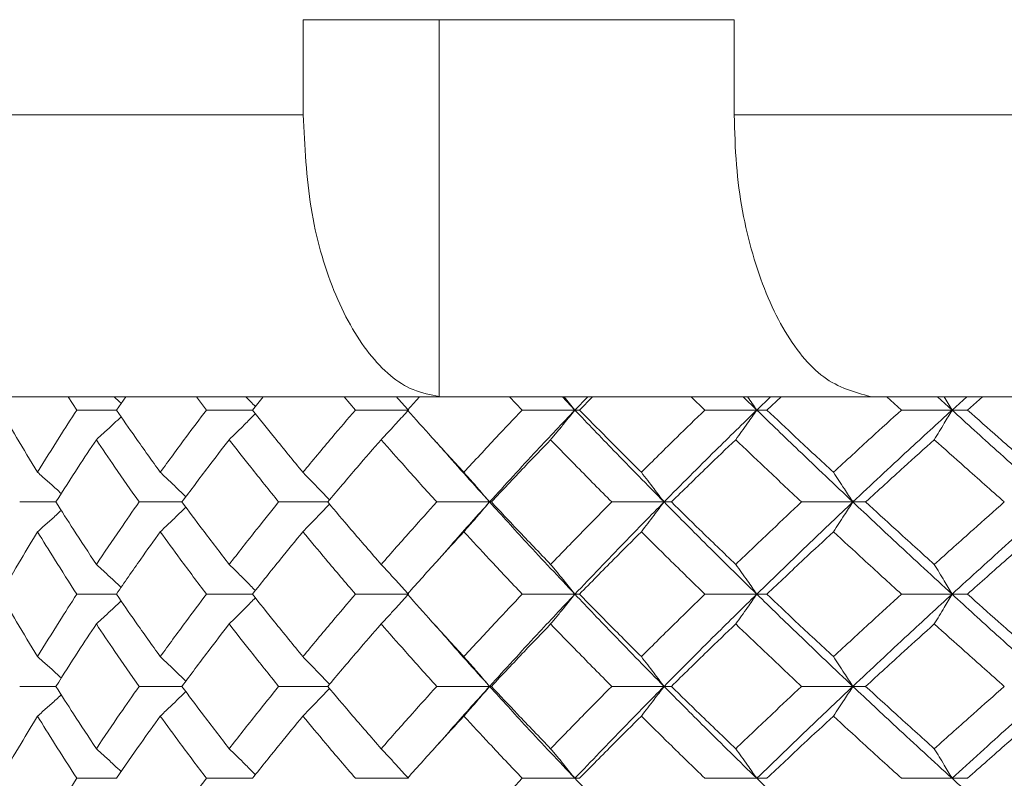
# Model space of a CAD drawing. Header units: inches. Extents: x -3.6 to 22.2, y -7.8 to 16.7.
# Tile 28 of 127: x -1.791 to -1.139, y 1.848 to 2.351. Entities that reach past the tile are written whole.
import ezdxf

# ---------------------------------------------------------------- set-up
doc = ezdxf.new("R2010")
doc.units = ezdxf.units.IN
doc.header["$MEASUREMENT"] = 0

msp = doc.modelspace()

# ---------------------------------------------------------------- linework, layer by layer
at = {"color": 7, "linetype": 'Continuous', "lineweight": 15}
for p, q in [((-1.31776, 2.35065), (-1.60355, 2.35065)), ((-1.60355, 2.35065), (-1.60355, 2.28765)), ((-1.51332, 2.35065), (-1.51332, 2.10079)), ((-1.31776, 2.35065), (-1.31776, 2.28765)), ((-2.42589, 2.28765), (-1.60355, 2.28765)), ((-1.31776, 2.28765), (0.32691, 2.28765)), ((-1.50954, 2.10065), (-2.23815, 2.10065)), ((-1.75361, 2.09183), (-1.75926, 2.10065)), ((-1.72735, 2.09183), (-1.72118, 2.10065)), ((-1.66766, 2.09183), (-1.67429, 2.10065)), ((-1.63715, 2.09183), (-1.63005, 2.10065)), ((-1.56887, 2.09183), (-1.5764, 2.10065)), ((-1.53444, 2.09183), (-1.52647, 2.10065)), ((-1.51332, 2.10079), (-1.50954, 2.10065)), ((-1.50954, 2.10065), (-1.22403, 2.10065)), ((-1.45831, 2.09183), (-1.46667, 2.10065)), ((-1.42339, 2.09183), (-1.43169, 2.10065)), ((-1.42339, 2.09183), (-1.41488, 2.10065)), ((-1.42034, 2.09183), (-1.41161, 2.10065)), ((-1.33721, 2.09183), (-1.34629, 2.10065)), ((-1.30279, 2.09183), (-1.3118, 2.10065)), ((-1.30279, 2.09183), (-1.29361, 2.10065)), ((-1.29612, 2.09183), (-1.2867, 2.10065)), ((-1.22403, 2.10065), (-1.22753, 2.10079)), ((0.23318, 2.10065), (-1.22403, 2.10065)), ((-1.20689, 2.09183), (-1.2166, 2.10065)), ((-1.17336, 2.09183), (-1.18297, 2.10065)), ((-1.17336, 2.09183), (-1.16359, 2.10065)), ((-1.16312, 2.09183), (-1.15313, 2.10065)), ((-1.72735, 2.09183), (-1.75361, 2.09183)), ((-1.63715, 2.09183), (-1.66766, 2.09183)), ((-1.53381, 2.09183), (-1.56887, 2.09183)), ((-1.42339, 2.09183), (-1.45831, 2.09183)), ((-1.42339, 2.09183), (-1.42034, 2.09183)), ((-1.30279, 2.09183), (-1.33721, 2.09183)), ((-1.30279, 2.09183), (-1.29612, 2.09183)), ((-1.17336, 2.09183), (-1.20689, 2.09183)), ((-1.17336, 2.09183), (-1.16312, 2.09183)), ((-1.76744, 2.03087), (-1.79146, 2.03087)), ((-1.68388, 2.03087), (-1.7123, 2.03087)), ((-1.58729, 2.03087), (-1.6198, 2.03087)), ((-1.47995, 2.03087), (-1.51499, 2.03087)), ((-1.47995, 2.03087), (-1.47874, 2.03087)), ((-1.36428, 2.03087), (-1.399, 2.03087)), ((-1.36428, 2.03087), (-1.35941, 2.03087)), ((-1.23909, 2.03087), (-1.27312, 2.03087)), ((-1.23909, 2.03087), (-1.23063, 2.03087)), ((-1.51659, 1.98964), (-1.51662, 1.98964)), ((-1.72735, 1.96975), (-1.75361, 1.96975)), ((-1.63715, 1.96975), (-1.66766, 1.96975)), ((-1.53381, 1.96975), (-1.56887, 1.96975)), ((-1.42339, 1.96975), (-1.45831, 1.96975)), ((-1.42339, 1.96975), (-1.42034, 1.96975)), ((-1.30279, 1.96975), (-1.33721, 1.96975)), ((-1.30279, 1.96975), (-1.29612, 1.96975)), ((-1.17336, 1.96975), (-1.20689, 1.96975)), ((-1.17336, 1.96975), (-1.16312, 1.96975)), ((-1.76744, 1.90862), (-1.79146, 1.90862)), ((-1.68388, 1.90862), (-1.7123, 1.90862)), ((-1.58729, 1.90862), (-1.6198, 1.90862)), ((-1.47995, 1.90862), (-1.51499, 1.90862)), ((-1.47995, 1.90862), (-1.47874, 1.90862)), ((-1.36428, 1.90862), (-1.399, 1.90862)), ((-1.36428, 1.90862), (-1.35941, 1.90862)), ((-1.23909, 1.90862), (-1.27312, 1.90862)), ((-1.23909, 1.90862), (-1.23063, 1.90862)), ((-1.51659, 1.86747), (-1.51662, 1.86747)), ((-1.72735, 1.84767), (-1.75361, 1.84767)), ((-1.63715, 1.84767), (-1.66766, 1.84767)), ((-1.53381, 1.84767), (-1.56887, 1.84767)), ((-1.42339, 1.84767), (-1.45831, 1.84767)), ((-1.42339, 1.84767), (-1.42034, 1.84767)), ((-1.30279, 1.84767), (-1.33721, 1.84767)), ((-1.30279, 1.84767), (-1.29612, 1.84767)), ((-1.17336, 1.84767), (-1.20689, 1.84767)), ((-1.17336, 1.84767), (-1.16312, 1.84767))]:
    msp.add_line(p, q, dxfattribs=at)
for points, knots in [([(-1.60355, 2.28765), (-1.60252, 2.26668), (-1.60045, 2.22476), (-1.58437, 2.16886), (-1.56068, 2.12654), (-1.53541, 2.10496), (-1.51913, 2.10189), (-1.51332, 2.10079)], [0, 0, 0, 0, 0.2190539, 0.4381235, 0.6575299, 0.8777059, 1, 1, 1, 1]), ([(-1.22753, 2.10079), (-1.23806, 2.10368), (-1.25914, 2.10947), (-1.28668, 2.14405), (-1.30697, 2.19335), (-1.31659, 2.24438), (-1.31746, 2.27649), (-1.31776, 2.28765)], [0, 0, 0, 0, 0.221192, 0.442436, 0.66314, 0.882991, 1, 1, 1, 1]), ([(-1.72886, 2.10065), (-1.72882, 2.10061), (-1.72727, 2.09918), (-1.72573, 2.09773), (-1.72422, 2.0963)], [0, 0, 0, 0, 0.021854, 1, 1, 1, 1]), ([(-1.6416, 2.10065), (-1.64157, 2.10061), (-1.63943, 2.09849), (-1.63731, 2.09634), (-1.63523, 2.09421)], [0, 0, 0, 0, 0.014758, 1, 1, 1, 1]), ([(-1.54179, 2.10065), (-1.54176, 2.10061), (-1.53908, 2.09771), (-1.53643, 2.09475), (-1.53381, 2.09183)], [0, 0, 0, 0, 0.010766, 1, 1, 1, 1]), ([(-1.43052, 2.10065), (-1.43049, 2.10061), (-1.4281, 2.09771), (-1.42573, 2.09475), (-1.42339, 2.09183)], [0, 0, 0, 0, 0.010766, 1, 1, 1, 1]), ([(-1.309, 2.10065), (-1.30898, 2.10061), (-1.30689, 2.09771), (-1.30483, 2.09475), (-1.30279, 2.09183)], [0, 0, 0, 0, 0.010766, 1, 1, 1, 1]), ([(-1.17857, 2.10065), (-1.17855, 2.10061), (-1.1768, 2.09771), (-1.17507, 2.09475), (-1.17336, 2.09183)], [0, 0, 0, 0, 0.010766, 1, 1, 1, 1]), ([(-1.77964, 2.05056), (-1.7843, 2.05827), (-1.79263, 2.07204), (-1.80056, 2.08578), (-1.80405, 2.09183)], [0, 0, 0, 0, 0.560339, 1, 1, 1, 1]), ([(-1.77964, 2.05056), (-1.77488, 2.05827), (-1.7664, 2.07204), (-1.75751, 2.08578), (-1.75361, 2.09183)], [0, 0, 0, 0, 0.560339, 1, 1, 1, 1]), ([(-1.69826, 2.05056), (-1.70379, 2.05827), (-1.71367, 2.07204), (-1.72317, 2.08578), (-1.72735, 2.09183)], [0, 0, 0, 0, 0.560339, 1, 1, 1, 1]), ([(-1.69826, 2.05056), (-1.69265, 2.05827), (-1.68263, 2.07204), (-1.67223, 2.08578), (-1.66766, 2.09183)], [0, 0, 0, 0, 0.560339, 1, 1, 1, 1]), ([(-1.65257, 2.07219), (-1.65072, 2.074), (-1.64702, 2.0776), (-1.64124, 2.08334), (-1.63732, 2.08731), (-1.63523, 2.08943)], [0, 0, 0, 0, 0.317535, 0.635069, 1, 1, 1, 1]), ([(-1.6037, 2.05056), (-1.61004, 2.05827), (-1.62136, 2.07204), (-1.63232, 2.08578), (-1.63715, 2.09183)], [0, 0, 0, 0, 0.560339, 1, 1, 1, 1]), ([(-1.6037, 2.05056), (-1.59729, 2.05827), (-1.58585, 2.07204), (-1.57405, 2.08578), (-1.56887, 2.09183)], [0, 0, 0, 0, 0.560339, 1, 1, 1, 1]), ([(-1.5518, 2.07219), (-1.55012, 2.074), (-1.54674, 2.0776), (-1.54073, 2.08413), (-1.53644, 2.0889), (-1.53381, 2.09183)], [0, 0, 0, 0, 0.279168, 0.558336, 1, 1, 1, 1]), ([(-1.49701, 2.05056), (-1.50408, 2.05827), (-1.51671, 2.07204), (-1.52902, 2.08578), (-1.53444, 2.09183)], [0, 0, 0, 0, 0.560339, 1, 1, 1, 1]), ([(-1.49701, 2.05056), (-1.48986, 2.05827), (-1.47712, 2.07204), (-1.46406, 2.08578), (-1.45831, 2.09183)], [0, 0, 0, 0, 0.560339, 1, 1, 1, 1]), ([(-1.47995, 2.03087), (-1.46956, 2.04227), (-1.45104, 2.0626), (-1.43183, 2.0829), (-1.42339, 2.09183)], [0, 0, 0, 0, 0.560458, 1, 1, 1, 1]), ([(-1.43946, 2.07219), (-1.43796, 2.074), (-1.43494, 2.0776), (-1.42957, 2.08413), (-1.42574, 2.0889), (-1.42339, 2.09183)], [0, 0, 0, 0, 0.279168, 0.558336, 1, 1, 1, 1]), ([(-1.36428, 2.03087), (-1.37548, 2.04227), (-1.39547, 2.0626), (-1.41486, 2.0829), (-1.42339, 2.09183)], [0, 0, 0, 0, 0.560458, 1, 1, 1, 1]), ([(-1.37933, 2.05056), (-1.38707, 2.05827), (-1.40087, 2.07204), (-1.4144, 2.08578), (-1.42034, 2.09183)], [0, 0, 0, 0, 0.560339, 1, 1, 1, 1]), ([(-1.37933, 2.05056), (-1.37154, 2.05827), (-1.35764, 2.07204), (-1.34345, 2.08578), (-1.33721, 2.09183)], [0, 0, 0, 0, 0.560339, 1, 1, 1, 1]), ([(-1.36428, 2.03087), (-1.35296, 2.04227), (-1.33275, 2.0626), (-1.31194, 2.0829), (-1.30279, 2.09183)], [0, 0, 0, 0, 0.560458, 1, 1, 1, 1]), ([(-1.31678, 2.07219), (-1.31547, 2.074), (-1.31285, 2.0776), (-1.30818, 2.08413), (-1.30484, 2.0889), (-1.30279, 2.09183)], [0, 0, 0, 0, 0.279168, 0.558336, 1, 1, 1, 1]), ([(-1.23909, 2.03087), (-1.25113, 2.04227), (-1.27261, 2.0626), (-1.29358, 2.0829), (-1.30279, 2.09183)], [0, 0, 0, 0, 0.560458, 1, 1, 1, 1]), ([(-1.25198, 2.05056), (-1.26028, 2.05827), (-1.27511, 2.07204), (-1.2897, 2.08578), (-1.29612, 2.09183)], [0, 0, 0, 0, 0.560339, 1, 1, 1, 1]), ([(-1.25198, 2.05056), (-1.24362, 2.05827), (-1.22871, 2.07204), (-1.21355, 2.08578), (-1.20689, 2.09183)], [0, 0, 0, 0, 0.560339, 1, 1, 1, 1]), ([(-1.23909, 2.03087), (-1.22695, 2.04227), (-1.20528, 2.0626), (-1.1831, 2.0829), (-1.17336, 2.09183)], [0, 0, 0, 0, 0.560458, 1, 1, 1, 1]), ([(-1.1851, 2.07219), (-1.184, 2.074), (-1.1818, 2.0776), (-1.17787, 2.08413), (-1.17507, 2.0889), (-1.17336, 2.09183)], [0, 0, 0, 0, 0.2791678, 0.5583356, 1, 1, 1, 1]), ([(-1.10576, 2.03087), (-1.1185, 2.04227), (-1.14123, 2.0626), (-1.16355, 2.0829), (-1.17336, 2.09183)], [0, 0, 0, 0, 0.560458, 1, 1, 1, 1]), ([(-1.11633, 2.05056), (-1.12512, 2.05827), (-1.14081, 2.07204), (-1.1563, 2.08578), (-1.16312, 2.09183)], [0, 0, 0, 0, 0.560339, 1, 1, 1, 1]), ([(-1.74065, 2.07219), (-1.73867, 2.074), (-1.73469, 2.07761), (-1.72921, 2.08265), (-1.72574, 2.08592), (-1.72423, 2.08734)], [0, 0, 0, 0, 0.360977, 0.721953, 1, 1, 1, 1]), ([(-1.76744, 2.03087), (-1.76255, 2.03859), (-1.75381, 2.05237), (-1.74467, 2.06614), (-1.74065, 2.07219)], [0, 0, 0, 0, 0.560274, 1, 1, 1, 1]), ([(-1.7123, 2.03087), (-1.7177, 2.03859), (-1.72733, 2.05237), (-1.73659, 2.06614), (-1.74065, 2.07219)], [0, 0, 0, 0, 0.5602736, 1, 1, 1, 1]), ([(-1.68388, 2.03087), (-1.67813, 2.03859), (-1.66787, 2.05237), (-1.65724, 2.06614), (-1.65257, 2.07219)], [0, 0, 0, 0, 0.560274, 1, 1, 1, 1]), ([(-1.6198, 2.03087), (-1.62602, 2.03859), (-1.63711, 2.05237), (-1.64785, 2.06614), (-1.65257, 2.07219)], [0, 0, 0, 0, 0.5602736, 1, 1, 1, 1]), ([(-1.58729, 2.03087), (-1.58075, 2.03859), (-1.56909, 2.05237), (-1.55708, 2.06614), (-1.5518, 2.07219)], [0, 0, 0, 0, 0.5602736, 1, 1, 1, 1]), ([(-1.51499, 2.03087), (-1.52195, 2.03859), (-1.53437, 2.05237), (-1.54648, 2.06614), (-1.5518, 2.07219)], [0, 0, 0, 0, 0.560274, 1, 1, 1, 1]), ([(-1.47995, 2.03087), (-1.49023, 2.04227), (-1.5025, 2.05588), (-1.51431, 2.06946), (-1.51623, 2.07166)], [0, 0, 0, 0, 0.837764, 1, 1, 1, 1]), ([(-1.47874, 2.03087), (-1.47149, 2.03859), (-1.45855, 2.05237), (-1.44529, 2.06614), (-1.43946, 2.07219)], [0, 0, 0, 0, 0.560274, 1, 1, 1, 1]), ([(-1.399, 2.03087), (-1.40663, 2.03859), (-1.42026, 2.05237), (-1.4336, 2.06614), (-1.43946, 2.07219)], [0, 0, 0, 0, 0.560274, 1, 1, 1, 1]), ([(-1.35941, 2.03087), (-1.35153, 2.03859), (-1.33745, 2.05237), (-1.32309, 2.06614), (-1.31678, 2.07219)], [0, 0, 0, 0, 0.560274, 1, 1, 1, 1]), ([(-1.27312, 2.03087), (-1.28134, 2.03859), (-1.29601, 2.05237), (-1.31044, 2.06614), (-1.31678, 2.07219)], [0, 0, 0, 0, 0.560274, 1, 1, 1, 1]), ([(-1.23063, 2.03087), (-1.22219, 2.03859), (-1.20712, 2.05237), (-1.19183, 2.06614), (-1.1851, 2.07219)], [0, 0, 0, 0, 0.560274, 1, 1, 1, 1]), ([(-1.13871, 2.03087), (-1.14743, 2.03859), (-1.16299, 2.05237), (-1.17835, 2.06614), (-1.1851, 2.07219)], [0, 0, 0, 0, 0.560274, 1, 1, 1, 1]), ([(-1.77964, 2.05056), (-1.77759, 2.04875), (-1.77349, 2.04514), (-1.76823, 2.04044), (-1.76504, 2.03752), (-1.76387, 2.03645)], [0, 0, 0, 0, 0.387792, 0.775584, 1, 1, 1, 1]), ([(-1.69826, 2.05056), (-1.69634, 2.04875), (-1.6925, 2.04514), (-1.68684, 2.03973), (-1.68313, 2.03609), (-1.6813, 2.03431)], [0, 0, 0, 0, 0.337228, 0.674456, 1, 1, 1, 1]), ([(-1.6037, 2.05056), (-1.60193, 2.04875), (-1.5984, 2.04514), (-1.59253, 2.03905), (-1.58845, 2.03472), (-1.58612, 2.03224)], [0, 0, 0, 0, 0.299514, 0.599028, 1, 1, 1, 1]), ([(-1.49701, 2.05056), (-1.49541, 2.04875), (-1.49221, 2.04514), (-1.48651, 2.0386), (-1.48244, 2.03381), (-1.47995, 2.03087)], [0, 0, 0, 0, 0.2788696, 0.5577393, 1, 1, 1, 1]), ([(-1.37933, 2.05056), (-1.37792, 2.04875), (-1.3751, 2.04514), (-1.37008, 2.0386), (-1.36648, 2.03381), (-1.36428, 2.03087)], [0, 0, 0, 0, 0.27887, 0.557739, 1, 1, 1, 1]), ([(-1.25198, 2.05056), (-1.25077, 2.04875), (-1.24836, 2.04514), (-1.24405, 2.0386), (-1.24098, 2.03381), (-1.23909, 2.03087)], [0, 0, 0, 0, 0.27887, 0.557739, 1, 1, 1, 1]), ([(-1.74065, 1.98947), (-1.74576, 1.9972), (-1.75488, 2.01101), (-1.7636, 2.0248), (-1.76744, 2.03087)], [0, 0, 0, 0, 0.560136, 1, 1, 1, 1]), ([(-1.74065, 1.98947), (-1.73546, 1.9972), (-1.7262, 2.01101), (-1.71655, 2.0248), (-1.7123, 2.03087)], [0, 0, 0, 0, 0.560136, 1, 1, 1, 1]), ([(-1.65257, 1.98947), (-1.65851, 1.9972), (-1.66912, 2.01101), (-1.67937, 2.0248), (-1.68388, 2.03087)], [0, 0, 0, 0, 0.560136, 1, 1, 1, 1]), ([(-1.65257, 1.98947), (-1.64655, 1.9972), (-1.6358, 2.01101), (-1.62469, 2.0248), (-1.6198, 2.03087)], [0, 0, 0, 0, 0.560136, 1, 1, 1, 1]), ([(-1.5518, 1.98947), (-1.55852, 1.9972), (-1.57051, 2.01101), (-1.58216, 2.0248), (-1.58729, 2.03087)], [0, 0, 0, 0, 0.560136, 1, 1, 1, 1]), ([(-1.5518, 1.98947), (-1.54502, 1.9972), (-1.5329, 2.01101), (-1.52046, 2.0248), (-1.51499, 2.03087)], [0, 0, 0, 0, 0.560136, 1, 1, 1, 1]), ([(-1.51619, 1.98998), (-1.51214, 1.99465), (-1.50032, 2.00828), (-1.48803, 2.02191), (-1.47995, 2.03087)], [0, 0, 0, 0, 0.342589, 1, 1, 1, 1]), ([(-1.49701, 2.01116), (-1.49541, 2.01297), (-1.49221, 2.01659), (-1.48652, 2.02314), (-1.48245, 2.02793), (-1.47995, 2.03087)], [0, 0, 0, 0, 0.278775, 0.557551, 1, 1, 1, 1]), ([(-1.42339, 1.96975), (-1.43412, 1.98116), (-1.45329, 2.00154), (-1.4718, 2.02191), (-1.47995, 2.03087)], [0, 0, 0, 0, 0.560155, 1, 1, 1, 1]), ([(-1.43946, 1.98947), (-1.44688, 1.9972), (-1.46011, 2.01101), (-1.47305, 2.0248), (-1.47874, 2.03087)], [0, 0, 0, 0, 0.560136, 1, 1, 1, 1]), ([(-1.43946, 1.98947), (-1.43199, 1.9972), (-1.41864, 2.01101), (-1.405, 2.0248), (-1.399, 2.03087)], [0, 0, 0, 0, 0.560136, 1, 1, 1, 1]), ([(-1.42339, 1.96975), (-1.41252, 1.98116), (-1.39312, 2.00154), (-1.37309, 2.02191), (-1.36428, 2.03087)], [0, 0, 0, 0, 0.560155, 1, 1, 1, 1]), ([(-1.37933, 2.01116), (-1.37792, 2.01297), (-1.3751, 2.01659), (-1.37008, 2.02314), (-1.36649, 2.02793), (-1.36428, 2.03087)], [0, 0, 0, 0, 0.278775, 0.557551, 1, 1, 1, 1]), ([(-1.30279, 1.96975), (-1.31443, 1.98116), (-1.3352, 2.00154), (-1.3554, 2.02191), (-1.36428, 2.03087)], [0, 0, 0, 0, 0.560155, 1, 1, 1, 1]), ([(-1.31678, 1.98947), (-1.32481, 1.9972), (-1.33915, 2.01101), (-1.35322, 2.0248), (-1.35941, 2.03087)], [0, 0, 0, 0, 0.560136, 1, 1, 1, 1]), ([(-1.31678, 1.98947), (-1.3087, 1.9972), (-1.29427, 2.01101), (-1.27958, 2.0248), (-1.27312, 2.03087)], [0, 0, 0, 0, 0.560136, 1, 1, 1, 1]), ([(-1.30279, 1.96975), (-1.29105, 1.98116), (-1.27007, 2.00154), (-1.24856, 2.02191), (-1.23909, 2.03087)], [0, 0, 0, 0, 0.5601553, 1, 1, 1, 1]), ([(-1.25198, 2.01116), (-1.25077, 2.01297), (-1.24836, 2.01659), (-1.24406, 2.02314), (-1.24098, 2.02793), (-1.23909, 2.03087)], [0, 0, 0, 0, 0.2787754, 0.5575509, 1, 1, 1, 1]), ([(-1.17336, 1.96975), (-1.18576, 1.98116), (-1.2079, 2.00154), (-1.22957, 2.02191), (-1.23909, 2.03087)], [0, 0, 0, 0, 0.560155, 1, 1, 1, 1]), ([(-1.1851, 1.98947), (-1.19366, 1.9972), (-1.20894, 2.01101), (-1.224, 2.0248), (-1.23063, 2.03087)], [0, 0, 0, 0, 0.560136, 1, 1, 1, 1]), ([(-1.1851, 1.98947), (-1.1765, 1.9972), (-1.16114, 2.01101), (-1.14556, 2.0248), (-1.13871, 2.03087)], [0, 0, 0, 0, 0.560136, 1, 1, 1, 1]), ([(-1.17336, 1.96975), (-1.16086, 1.98116), (-1.13854, 2.00154), (-1.11577, 2.02191), (-1.10576, 2.03087)], [0, 0, 0, 0, 0.560155, 1, 1, 1, 1]), ([(-1.77964, 2.01116), (-1.77759, 2.01297), (-1.77349, 2.01659), (-1.76824, 2.02129), (-1.76505, 2.02421), (-1.76388, 2.02528)], [0, 0, 0, 0, 0.387866, 0.775733, 1, 1, 1, 1]), ([(-1.69826, 2.01116), (-1.69634, 2.01297), (-1.6925, 2.01659), (-1.68685, 2.022), (-1.68313, 2.02564), (-1.68131, 2.02743)], [0, 0, 0, 0, 0.337204, 0.674407, 1, 1, 1, 1]), ([(-1.6037, 2.01116), (-1.60194, 2.01297), (-1.5984, 2.01659), (-1.59253, 2.02268), (-1.58846, 2.02702), (-1.58613, 2.0295)], [0, 0, 0, 0, 0.299439, 0.598878, 1, 1, 1, 1]), ([(-1.80405, 1.96975), (-1.7996, 1.97748), (-1.79166, 1.99129), (-1.78331, 2.00509), (-1.77964, 2.01116)], [0, 0, 0, 0, 0.560071, 1, 1, 1, 1]), ([(-1.75361, 1.96975), (-1.75857, 1.97748), (-1.76744, 1.99129), (-1.77591, 2.00509), (-1.77964, 2.01116)], [0, 0, 0, 0, 0.560071, 1, 1, 1, 1]), ([(-1.72735, 1.96975), (-1.72202, 1.97748), (-1.71251, 1.99129), (-1.70261, 2.00509), (-1.69826, 2.01116)], [0, 0, 0, 0, 0.560071, 1, 1, 1, 1]), ([(-1.66766, 1.96975), (-1.67347, 1.97748), (-1.68385, 1.99129), (-1.69386, 2.00509), (-1.69826, 2.01116)], [0, 0, 0, 0, 0.560071, 1, 1, 1, 1]), ([(-1.63715, 1.96975), (-1.631, 1.97748), (-1.62002, 1.99129), (-1.60869, 2.00509), (-1.6037, 2.01116)], [0, 0, 0, 0, 0.560071, 1, 1, 1, 1]), ([(-1.56887, 1.96975), (-1.57546, 1.97748), (-1.58724, 1.99129), (-1.59867, 2.00509), (-1.6037, 2.01116)], [0, 0, 0, 0, 0.560071, 1, 1, 1, 1]), ([(-1.53444, 1.96975), (-1.52754, 1.97748), (-1.51521, 1.99129), (-1.50257, 2.00509), (-1.49701, 2.01116)], [0, 0, 0, 0, 0.560071, 1, 1, 1, 1]), ([(-1.45831, 1.96975), (-1.46562, 1.97748), (-1.47866, 1.99129), (-1.4914, 2.00509), (-1.49701, 2.01116)], [0, 0, 0, 0, 0.560071, 1, 1, 1, 1]), ([(-1.42034, 1.96975), (-1.41277, 1.97748), (-1.39923, 1.99129), (-1.38541, 2.00509), (-1.37933, 2.01116)], [0, 0, 0, 0, 0.560071, 1, 1, 1, 1]), ([(-1.33721, 1.96975), (-1.34515, 1.97748), (-1.35932, 1.99129), (-1.37322, 2.00509), (-1.37933, 2.01116)], [0, 0, 0, 0, 0.5600706, 1, 1, 1, 1]), ([(-1.29612, 1.96975), (-1.28794, 1.97748), (-1.27335, 1.99129), (-1.25851, 2.00509), (-1.25198, 2.01116)], [0, 0, 0, 0, 0.560071, 1, 1, 1, 1]), ([(-1.20689, 1.96975), (-1.21537, 1.97748), (-1.23051, 1.99129), (-1.24542, 2.00509), (-1.25198, 2.01116)], [0, 0, 0, 0, 0.560071, 1, 1, 1, 1]), ([(-1.16312, 1.96975), (-1.15444, 1.97748), (-1.13894, 1.99129), (-1.12324, 2.00509), (-1.11633, 2.01116)], [0, 0, 0, 0, 0.560071, 1, 1, 1, 1]), ([(-1.74065, 1.98947), (-1.73867, 1.98766), (-1.7347, 1.98404), (-1.72922, 1.97898), (-1.72574, 1.97569), (-1.72422, 1.97425)], [0, 0, 0, 0, 0.360211, 0.720422, 1, 1, 1, 1]), ([(-1.65257, 1.98947), (-1.65072, 1.98766), (-1.64703, 1.98404), (-1.64124, 1.97828), (-1.63733, 1.97429), (-1.63523, 1.97215)], [0, 0, 0, 0, 0.316926, 0.633852, 1, 1, 1, 1]), ([(-1.5518, 1.98947), (-1.55012, 1.98766), (-1.54675, 1.98404), (-1.54074, 1.97749), (-1.53645, 1.97269), (-1.53381, 1.96975)], [0, 0, 0, 0, 0.278676, 0.557352, 1, 1, 1, 1]), ([(-1.43946, 1.98947), (-1.43796, 1.98766), (-1.43495, 1.98404), (-1.42958, 1.97749), (-1.42574, 1.97269), (-1.42339, 1.96975)], [0, 0, 0, 0, 0.278676, 0.557352, 1, 1, 1, 1]), ([(-1.31678, 1.98947), (-1.31547, 1.98766), (-1.31285, 1.98404), (-1.30818, 1.97749), (-1.30484, 1.97269), (-1.30279, 1.96975)], [0, 0, 0, 0, 0.278676, 0.557352, 1, 1, 1, 1]), ([(-1.1851, 1.98947), (-1.184, 1.98766), (-1.1818, 1.98404), (-1.17788, 1.97749), (-1.17508, 1.97269), (-1.17336, 1.96975)], [0, 0, 0, 0, 0.278676, 0.557352, 1, 1, 1, 1]), ([(-1.77964, 1.92833), (-1.7843, 1.93606), (-1.79264, 1.94986), (-1.80056, 1.96367), (-1.80405, 1.96975)], [0, 0, 0, 0, 0.559933, 1, 1, 1, 1]), ([(-1.77964, 1.92833), (-1.77488, 1.93606), (-1.7664, 1.94986), (-1.75752, 1.96367), (-1.75361, 1.96975)], [0, 0, 0, 0, 0.559933, 1, 1, 1, 1]), ([(-1.74065, 1.95002), (-1.73867, 1.95183), (-1.7347, 1.95545), (-1.72922, 1.96051), (-1.72574, 1.9638), (-1.72423, 1.96524)], [0, 0, 0, 0, 0.360346, 0.720692, 1, 1, 1, 1]), ([(-1.69826, 1.92833), (-1.70379, 1.93606), (-1.71367, 1.94986), (-1.72317, 1.96367), (-1.72735, 1.96975)], [0, 0, 0, 0, 0.559933, 1, 1, 1, 1]), ([(-1.69826, 1.92833), (-1.69265, 1.93606), (-1.68263, 1.94986), (-1.67223, 1.96367), (-1.66766, 1.96975)], [0, 0, 0, 0, 0.559933, 1, 1, 1, 1]), ([(-1.65257, 1.95002), (-1.65072, 1.95183), (-1.64703, 1.95545), (-1.64124, 1.96121), (-1.63733, 1.9652), (-1.63523, 1.96734)], [0, 0, 0, 0, 0.316977, 0.633953, 1, 1, 1, 1]), ([(-1.6037, 1.92833), (-1.61004, 1.93606), (-1.62136, 1.94986), (-1.63232, 1.96367), (-1.63715, 1.96975)], [0, 0, 0, 0, 0.559933, 1, 1, 1, 1]), ([(-1.6037, 1.92833), (-1.59729, 1.93606), (-1.58584, 1.94986), (-1.57405, 1.96367), (-1.56887, 1.96975)], [0, 0, 0, 0, 0.559933, 1, 1, 1, 1]), ([(-1.5518, 1.95002), (-1.55012, 1.95183), (-1.54675, 1.95545), (-1.54074, 1.962), (-1.53645, 1.9668), (-1.53381, 1.96975)], [0, 0, 0, 0, 0.278676, 0.557352, 1, 1, 1, 1]), ([(-1.49701, 1.92833), (-1.50408, 1.93606), (-1.51671, 1.94986), (-1.52902, 1.96367), (-1.53444, 1.96975)], [0, 0, 0, 0, 0.559933, 1, 1, 1, 1]), ([(-1.49701, 1.92833), (-1.48987, 1.93606), (-1.47712, 1.94986), (-1.46406, 1.96367), (-1.45831, 1.96975)], [0, 0, 0, 0, 0.559933, 1, 1, 1, 1]), ([(-1.47995, 1.90862), (-1.46957, 1.92003), (-1.45102, 1.9404), (-1.43183, 1.96078), (-1.42339, 1.96975)], [0, 0, 0, 0, 0.559853, 1, 1, 1, 1]), ([(-1.43946, 1.95002), (-1.43796, 1.95183), (-1.43495, 1.95545), (-1.42958, 1.962), (-1.42574, 1.9668), (-1.42339, 1.96975)], [0, 0, 0, 0, 0.278676, 0.557352, 1, 1, 1, 1]), ([(-1.36428, 1.90862), (-1.37548, 1.92003), (-1.39548, 1.9404), (-1.41486, 1.96078), (-1.42339, 1.96975)], [0, 0, 0, 0, 0.559853, 1, 1, 1, 1]), ([(-1.37933, 1.92833), (-1.38707, 1.93606), (-1.40087, 1.94986), (-1.41439, 1.96367), (-1.42034, 1.96975)], [0, 0, 0, 0, 0.559933, 1, 1, 1, 1]), ([(-1.37933, 1.92833), (-1.37154, 1.93606), (-1.35763, 1.94986), (-1.34345, 1.96367), (-1.33721, 1.96975)], [0, 0, 0, 0, 0.559933, 1, 1, 1, 1]), ([(-1.36428, 1.90862), (-1.35296, 1.92003), (-1.33273, 1.9404), (-1.31194, 1.96078), (-1.30279, 1.96975)], [0, 0, 0, 0, 0.559853, 1, 1, 1, 1]), ([(-1.31678, 1.95002), (-1.31547, 1.95183), (-1.31285, 1.95545), (-1.30818, 1.962), (-1.30484, 1.9668), (-1.30279, 1.96975)], [0, 0, 0, 0, 0.278676, 0.557352, 1, 1, 1, 1]), ([(-1.23909, 1.90862), (-1.25113, 1.92003), (-1.27262, 1.9404), (-1.29357, 1.96078), (-1.30279, 1.96975)], [0, 0, 0, 0, 0.559853, 1, 1, 1, 1]), ([(-1.25198, 1.92833), (-1.26028, 1.93606), (-1.27512, 1.94986), (-1.2897, 1.96367), (-1.29612, 1.96975)], [0, 0, 0, 0, 0.559933, 1, 1, 1, 1]), ([(-1.25198, 1.92833), (-1.24362, 1.93606), (-1.2287, 1.94986), (-1.21355, 1.96367), (-1.20689, 1.96975)], [0, 0, 0, 0, 0.559933, 1, 1, 1, 1]), ([(-1.23909, 1.90862), (-1.22695, 1.92003), (-1.20527, 1.9404), (-1.18311, 1.96078), (-1.17336, 1.96975)], [0, 0, 0, 0, 0.559853, 1, 1, 1, 1]), ([(-1.1851, 1.95002), (-1.184, 1.95183), (-1.1818, 1.95545), (-1.17788, 1.962), (-1.17508, 1.9668), (-1.17336, 1.96975)], [0, 0, 0, 0, 0.278676, 0.557352, 1, 1, 1, 1]), ([(-1.10576, 1.90862), (-1.1185, 1.92003), (-1.14124, 1.9404), (-1.16354, 1.96078), (-1.17336, 1.96975)], [0, 0, 0, 0, 0.559853, 1, 1, 1, 1]), ([(-1.11633, 1.92833), (-1.12512, 1.93606), (-1.14081, 1.94986), (-1.1563, 1.96367), (-1.16312, 1.96975)], [0, 0, 0, 0, 0.559933, 1, 1, 1, 1]), ([(-1.76744, 1.90862), (-1.76255, 1.91635), (-1.75381, 1.93014), (-1.74467, 1.94395), (-1.74065, 1.95002)], [0, 0, 0, 0, 0.559868, 1, 1, 1, 1]), ([(-1.7123, 1.90862), (-1.7177, 1.91635), (-1.72734, 1.93014), (-1.73658, 1.94395), (-1.74065, 1.95002)], [0, 0, 0, 0, 0.559868, 1, 1, 1, 1]), ([(-1.68388, 1.90862), (-1.67813, 1.91635), (-1.66787, 1.93014), (-1.65724, 1.94395), (-1.65257, 1.95002)], [0, 0, 0, 0, 0.5598675, 1, 1, 1, 1]), ([(-1.6198, 1.90862), (-1.62601, 1.91635), (-1.63711, 1.93014), (-1.64784, 1.94395), (-1.65257, 1.95002)], [0, 0, 0, 0, 0.559868, 1, 1, 1, 1]), ([(-1.58729, 1.90862), (-1.58076, 1.91635), (-1.56909, 1.93014), (-1.55708, 1.94395), (-1.5518, 1.95002)], [0, 0, 0, 0, 0.5598675, 1, 1, 1, 1]), ([(-1.51499, 1.90862), (-1.52195, 1.91635), (-1.53438, 1.93014), (-1.54648, 1.94395), (-1.5518, 1.95002)], [0, 0, 0, 0, 0.559868, 1, 1, 1, 1]), ([(-1.47995, 1.90862), (-1.49023, 1.92003), (-1.5025, 1.93365), (-1.51431, 1.94728), (-1.51623, 1.9495)], [0, 0, 0, 0, 0.8370933, 1, 1, 1, 1]), ([(-1.47874, 1.90862), (-1.47149, 1.91635), (-1.45854, 1.93014), (-1.44529, 1.94395), (-1.43946, 1.95002)], [0, 0, 0, 0, 0.559868, 1, 1, 1, 1]), ([(-1.399, 1.90862), (-1.40663, 1.91635), (-1.42026, 1.93014), (-1.43359, 1.94395), (-1.43946, 1.95002)], [0, 0, 0, 0, 0.559868, 1, 1, 1, 1]), ([(-1.35941, 1.90862), (-1.35153, 1.91635), (-1.33744, 1.93014), (-1.3231, 1.94395), (-1.31678, 1.95002)], [0, 0, 0, 0, 0.5598675, 1, 1, 1, 1]), ([(-1.27312, 1.90862), (-1.28133, 1.91635), (-1.29601, 1.93014), (-1.31043, 1.94395), (-1.31678, 1.95002)], [0, 0, 0, 0, 0.5598675, 1, 1, 1, 1]), ([(-1.23063, 1.90862), (-1.22219, 1.91635), (-1.20712, 1.93014), (-1.19183, 1.94395), (-1.1851, 1.95002)], [0, 0, 0, 0, 0.559868, 1, 1, 1, 1]), ([(-1.13871, 1.90862), (-1.14742, 1.91635), (-1.16299, 1.93014), (-1.17834, 1.94395), (-1.1851, 1.95002)], [0, 0, 0, 0, 0.5598675, 1, 1, 1, 1]), ([(-1.77964, 1.92833), (-1.77759, 1.92652), (-1.77349, 1.9229), (-1.76824, 1.9182), (-1.76505, 1.91528), (-1.76388, 1.91421)], [0, 0, 0, 0, 0.38767, 0.775339, 1, 1, 1, 1]), ([(-1.69826, 1.92833), (-1.69634, 1.92652), (-1.6925, 1.9229), (-1.68684, 1.91749), (-1.68313, 1.91385), (-1.6813, 1.91206)], [0, 0, 0, 0, 0.337121, 0.674241, 1, 1, 1, 1]), ([(-1.6037, 1.92833), (-1.60194, 1.92652), (-1.5984, 1.9229), (-1.59253, 1.91681), (-1.58846, 1.91247), (-1.58612, 1.90999)], [0, 0, 0, 0, 0.299416, 0.598831, 1, 1, 1, 1]), ([(-1.49701, 1.92833), (-1.49541, 1.92652), (-1.49221, 1.9229), (-1.48652, 1.91635), (-1.48245, 1.91156), (-1.47995, 1.90862)], [0, 0, 0, 0, 0.278775, 0.557551, 1, 1, 1, 1]), ([(-1.37933, 1.92833), (-1.37792, 1.92652), (-1.3751, 1.9229), (-1.37008, 1.91635), (-1.36649, 1.91156), (-1.36428, 1.90862)], [0, 0, 0, 0, 0.278775, 0.557551, 1, 1, 1, 1]), ([(-1.25198, 1.92833), (-1.25077, 1.92652), (-1.24836, 1.9229), (-1.24406, 1.91635), (-1.24098, 1.91156), (-1.23909, 1.90862)], [0, 0, 0, 0, 0.278775, 0.557551, 1, 1, 1, 1]), ([(-1.74065, 1.8673), (-1.74576, 1.87501), (-1.75488, 1.88877), (-1.7636, 1.90255), (-1.76744, 1.90862)], [0, 0, 0, 0, 0.55973, 1, 1, 1, 1]), ([(-1.74065, 1.8673), (-1.73547, 1.87501), (-1.7262, 1.88877), (-1.71655, 1.90255), (-1.7123, 1.90862)], [0, 0, 0, 0, 0.55973, 1, 1, 1, 1]), ([(-1.65257, 1.8673), (-1.65851, 1.87501), (-1.66913, 1.88877), (-1.67937, 1.90255), (-1.68388, 1.90862)], [0, 0, 0, 0, 0.55973, 1, 1, 1, 1]), ([(-1.65257, 1.8673), (-1.64655, 1.87501), (-1.6358, 1.88877), (-1.62469, 1.90255), (-1.6198, 1.90862)], [0, 0, 0, 0, 0.55973, 1, 1, 1, 1]), ([(-1.6037, 1.88894), (-1.60193, 1.89074), (-1.5984, 1.89435), (-1.59253, 1.90044), (-1.58846, 1.90477), (-1.58612, 1.90725)], [0, 0, 0, 0, 0.29954, 0.59908, 1, 1, 1, 1]), ([(-1.5518, 1.8673), (-1.55852, 1.87501), (-1.57051, 1.88877), (-1.58216, 1.90255), (-1.58729, 1.90862)], [0, 0, 0, 0, 0.55973, 1, 1, 1, 1]), ([(-1.5518, 1.8673), (-1.54502, 1.87501), (-1.5329, 1.88877), (-1.52046, 1.90255), (-1.51499, 1.90862)], [0, 0, 0, 0, 0.55973, 1, 1, 1, 1]), ([(-1.51619, 1.86782), (-1.51215, 1.87246), (-1.50031, 1.88605), (-1.48803, 1.89966), (-1.47995, 1.90862)], [0, 0, 0, 0, 0.341893, 1, 1, 1, 1]), ([(-1.49701, 1.88894), (-1.49541, 1.89074), (-1.49221, 1.89435), (-1.48651, 1.9009), (-1.48244, 1.90569), (-1.47995, 1.90862)], [0, 0, 0, 0, 0.27887, 0.557739, 1, 1, 1, 1]), ([(-1.42339, 1.84767), (-1.43412, 1.85903), (-1.4533, 1.87933), (-1.4718, 1.89967), (-1.47995, 1.90862)], [0, 0, 0, 0, 0.55955, 1, 1, 1, 1]), ([(-1.43946, 1.8673), (-1.44688, 1.87501), (-1.46012, 1.88877), (-1.47305, 1.90255), (-1.47874, 1.90862)], [0, 0, 0, 0, 0.55973, 1, 1, 1, 1]), ([(-1.43946, 1.8673), (-1.43199, 1.87501), (-1.41864, 1.88877), (-1.405, 1.90255), (-1.399, 1.90862)], [0, 0, 0, 0, 0.55973, 1, 1, 1, 1]), ([(-1.42339, 1.84767), (-1.41252, 1.85903), (-1.3931, 1.87933), (-1.37309, 1.89967), (-1.36428, 1.90862)], [0, 0, 0, 0, 0.55955, 1, 1, 1, 1]), ([(-1.37933, 1.88894), (-1.37792, 1.89074), (-1.3751, 1.89435), (-1.37008, 1.9009), (-1.36648, 1.90569), (-1.36428, 1.90862)], [0, 0, 0, 0, 0.27887, 0.557739, 1, 1, 1, 1]), ([(-1.30279, 1.84767), (-1.31442, 1.85903), (-1.33521, 1.87933), (-1.35539, 1.89967), (-1.36428, 1.90862)], [0, 0, 0, 0, 0.55955, 1, 1, 1, 1]), ([(-1.31678, 1.8673), (-1.32481, 1.87501), (-1.33915, 1.88877), (-1.35322, 1.90255), (-1.35941, 1.90862)], [0, 0, 0, 0, 0.55973, 1, 1, 1, 1]), ([(-1.31678, 1.8673), (-1.3087, 1.87501), (-1.29426, 1.88877), (-1.27958, 1.90255), (-1.27312, 1.90862)], [0, 0, 0, 0, 0.55973, 1, 1, 1, 1]), ([(-1.30279, 1.84767), (-1.29105, 1.85903), (-1.27006, 1.87933), (-1.24856, 1.89967), (-1.23909, 1.90862)], [0, 0, 0, 0, 0.55955, 1, 1, 1, 1]), ([(-1.25198, 1.88894), (-1.25077, 1.89074), (-1.24836, 1.89435), (-1.24405, 1.9009), (-1.24098, 1.90569), (-1.23909, 1.90862)], [0, 0, 0, 0, 0.27887, 0.557739, 1, 1, 1, 1]), ([(-1.17336, 1.84767), (-1.18576, 1.85903), (-1.20792, 1.87933), (-1.22956, 1.89967), (-1.23909, 1.90862)], [0, 0, 0, 0, 0.55955, 1, 1, 1, 1]), ([(-1.1851, 1.8673), (-1.19366, 1.87501), (-1.20895, 1.88877), (-1.224, 1.90255), (-1.23063, 1.90862)], [0, 0, 0, 0, 0.55973, 1, 1, 1, 1]), ([(-1.1851, 1.8673), (-1.1765, 1.87501), (-1.16113, 1.88877), (-1.14556, 1.90255), (-1.13871, 1.90862)], [0, 0, 0, 0, 0.55973, 1, 1, 1, 1]), ([(-1.17336, 1.84767), (-1.16086, 1.85903), (-1.13853, 1.87933), (-1.11578, 1.89967), (-1.10576, 1.90862)], [0, 0, 0, 0, 0.5595503, 1, 1, 1, 1]), ([(-1.77964, 1.88894), (-1.77759, 1.89074), (-1.77349, 1.89435), (-1.76823, 1.89905), (-1.76505, 1.90197), (-1.76388, 1.90304)], [0, 0, 0, 0, 0.388001, 0.776003, 1, 1, 1, 1]), ([(-1.69826, 1.88894), (-1.69634, 1.89074), (-1.6925, 1.89435), (-1.68684, 1.89976), (-1.68313, 1.9034), (-1.6813, 1.90518)], [0, 0, 0, 0, 0.337318, 0.674635, 1, 1, 1, 1]), ([(-1.80405, 1.84767), (-1.7996, 1.85536), (-1.79166, 1.86911), (-1.78331, 1.88287), (-1.77964, 1.88894)], [0, 0, 0, 0, 0.559665, 1, 1, 1, 1]), ([(-1.75361, 1.84767), (-1.75857, 1.85536), (-1.76744, 1.86911), (-1.77591, 1.88287), (-1.77964, 1.88894)], [0, 0, 0, 0, 0.559665, 1, 1, 1, 1]), ([(-1.72735, 1.84767), (-1.72202, 1.85536), (-1.7125, 1.86911), (-1.70261, 1.88287), (-1.69826, 1.88894)], [0, 0, 0, 0, 0.5596645, 1, 1, 1, 1]), ([(-1.66766, 1.84767), (-1.67347, 1.85536), (-1.68385, 1.86911), (-1.69386, 1.88287), (-1.69826, 1.88894)], [0, 0, 0, 0, 0.559665, 1, 1, 1, 1]), ([(-1.63715, 1.84767), (-1.631, 1.85536), (-1.62002, 1.86911), (-1.60869, 1.88287), (-1.6037, 1.88894)], [0, 0, 0, 0, 0.559665, 1, 1, 1, 1]), ([(-1.56887, 1.84767), (-1.57546, 1.85536), (-1.58724, 1.86911), (-1.59867, 1.88287), (-1.6037, 1.88894)], [0, 0, 0, 0, 0.5596645, 1, 1, 1, 1]), ([(-1.53444, 1.84767), (-1.52754, 1.85536), (-1.51521, 1.86911), (-1.50257, 1.88287), (-1.49701, 1.88894)], [0, 0, 0, 0, 0.559665, 1, 1, 1, 1]), ([(-1.45831, 1.84767), (-1.46562, 1.85536), (-1.47867, 1.86911), (-1.4914, 1.88287), (-1.49701, 1.88894)], [0, 0, 0, 0, 0.559665, 1, 1, 1, 1]), ([(-1.42034, 1.84767), (-1.41277, 1.85536), (-1.39923, 1.86911), (-1.38542, 1.88287), (-1.37933, 1.88894)], [0, 0, 0, 0, 0.559665, 1, 1, 1, 1]), ([(-1.33721, 1.84767), (-1.34515, 1.85536), (-1.35932, 1.86911), (-1.37322, 1.88287), (-1.37933, 1.88894)], [0, 0, 0, 0, 0.559665, 1, 1, 1, 1]), ([(-1.29612, 1.84767), (-1.28795, 1.85536), (-1.27334, 1.86911), (-1.25851, 1.88287), (-1.25198, 1.88894)], [0, 0, 0, 0, 0.559665, 1, 1, 1, 1]), ([(-1.20689, 1.84767), (-1.21536, 1.85536), (-1.23051, 1.86911), (-1.24542, 1.88287), (-1.25198, 1.88894)], [0, 0, 0, 0, 0.5596645, 1, 1, 1, 1]), ([(-1.16312, 1.84767), (-1.15444, 1.85536), (-1.13894, 1.86911), (-1.12324, 1.88287), (-1.11633, 1.88894)], [0, 0, 0, 0, 0.559665, 1, 1, 1, 1]), ([(-1.74065, 1.8673), (-1.73867, 1.8655), (-1.73469, 1.86189), (-1.72921, 1.85684), (-1.72573, 1.85357), (-1.72422, 1.85215)], [0, 0, 0, 0, 0.360851, 0.721702, 1, 1, 1, 1]), ([(-1.65257, 1.8673), (-1.65072, 1.8655), (-1.64702, 1.86189), (-1.64124, 1.85615), (-1.63732, 1.85218), (-1.63523, 1.85006)], [0, 0, 0, 0, 0.317488, 0.634976, 1, 1, 1, 1]), ([(-1.5518, 1.8673), (-1.55012, 1.8655), (-1.54674, 1.86189), (-1.54073, 1.85536), (-1.53644, 1.85059), (-1.53381, 1.84767)], [0, 0, 0, 0, 0.279168, 0.558336, 1, 1, 1, 1]), ([(-1.43946, 1.8673), (-1.43796, 1.8655), (-1.43494, 1.86189), (-1.42957, 1.85536), (-1.42574, 1.85059), (-1.42339, 1.84767)], [0, 0, 0, 0, 0.279168, 0.558336, 1, 1, 1, 1]), ([(-1.31678, 1.8673), (-1.31547, 1.8655), (-1.31285, 1.86189), (-1.30818, 1.85536), (-1.30484, 1.85059), (-1.30279, 1.84767)], [0, 0, 0, 0, 0.279168, 0.558336, 1, 1, 1, 1]), ([(-1.1851, 1.8673), (-1.184, 1.8655), (-1.1818, 1.86189), (-1.17787, 1.85536), (-1.17507, 1.85059), (-1.17336, 1.84767)], [0, 0, 0, 0, 0.2791678, 0.5583356, 1, 1, 1, 1]), ([(-1.77964, 1.80655), (-1.77489, 1.81421), (-1.7664, 1.8279), (-1.75752, 1.84162), (-1.75361, 1.84767)], [0, 0, 0, 0, 0.559527, 1, 1, 1, 1]), ([(-1.69826, 1.80655), (-1.69265, 1.81421), (-1.68262, 1.8279), (-1.67223, 1.84162), (-1.66766, 1.84767)], [0, 0, 0, 0, 0.5595273, 1, 1, 1, 1]), ([(-1.49701, 1.80655), (-1.48987, 1.81421), (-1.47711, 1.8279), (-1.46406, 1.84162), (-1.45831, 1.84767)], [0, 0, 0, 0, 0.559527, 1, 1, 1, 1]), ([(-1.36428, 1.78705), (-1.37548, 1.79833), (-1.39549, 1.81851), (-1.41485, 1.83875), (-1.42339, 1.84767)], [0, 0, 0, 0, 0.559248, 1, 1, 1, 1]), ([(-1.23909, 1.78705), (-1.25112, 1.79833), (-1.27263, 1.81851), (-1.29357, 1.83875), (-1.30279, 1.84767)], [0, 0, 0, 0, 0.559248, 1, 1, 1, 1]), ([(-1.10576, 1.78705), (-1.11849, 1.79833), (-1.14126, 1.81851), (-1.16354, 1.83875), (-1.17336, 1.84767)], [0, 0, 0, 0, 0.559248, 1, 1, 1, 1])]:
    msp.add_open_spline(points, degree=3, knots=knots, dxfattribs=at)

doc.saveas('drawing.dxf')
